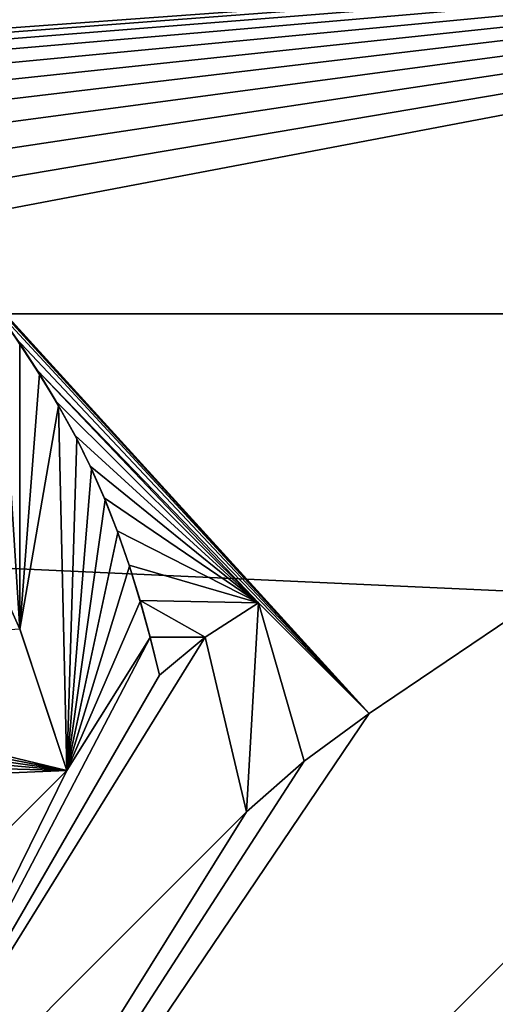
# Model space of a CAD drawing. Header units: millimetres. Extents: x -65 to 65, y -68 to 87.
# Tile 74 of 196: x -7.762 to -6.966, y -8.4 to -6.751. Entities that reach past the tile are written whole.
import ezdxf

# ---------------------------------------------------------------- set-up
doc = ezdxf.new("R2010")
doc.units = ezdxf.units.MM
doc.header["$LTSCALE"] = 65.185185
for name, color, linetype in [('169', 7, 'CONTINUOUS'), ('230', 7, 'CONTINUOUS'), ('339', 7, 'CONTINUOUS'), ('379', 7, 'CONTINUOUS'), ('386', 7, 'CONTINUOUS'), ('387', 7, 'CONTINUOUS'), ('388', 7, 'CONTINUOUS'), ('389', 7, 'CONTINUOUS'), ('390', 7, 'CONTINUOUS'), ('391', 7, 'CONTINUOUS'), ('393', 7, 'CONTINUOUS'), ('395', 7, 'CONTINUOUS')]:
    doc.layers.add(name, color=color, linetype=linetype)

msp = doc.modelspace()

# ---------------------------------------------------------------- linework, layer by layer
at = {"layer": '169', "linetype": 'CONTINUOUS'}
for points in [[(18.0413, -5.6287, 120.9), (-18.0373, -5.6362, 120.9), (17.0842, -7.2392, 120.9), (18.0413, -5.6287, 120.9)], [(-18.0373, -5.6362, 120.9), (-17.0799, -7.2458, 120.9), (17.0842, -7.2392, 120.9), (-18.0373, -5.6362, 120.9)], [(17.0842, -7.2392, 120.9), (-17.0799, -7.2458, 120.9), (15.9851, -8.7545, 120.9), (17.0842, -7.2392, 120.9)], [(-17.0799, -7.2458, 120.9), (-15.9806, -8.7601, 120.9), (15.9851, -8.7545, 120.9), (-17.0799, -7.2458, 120.9)]]:
    msp.add_3dface(points, dxfattribs=at)
at = {"layer": '230', "linetype": 'CONTINUOUS'}
for points in [[(-8.4298, -6.8124, 118.9), (-8.7004, -6.3894, 118.9), (-5.2008, -6.5776, 118.9), (-8.4298, -6.8124, 118.9)], [(-8.5135, -9.8918, 118.9), (-7.177, -7.9128, 118.9), (-5.2008, -6.5776, 118.9), (-8.5135, -9.8918, 118.9)], [(-8.3639, -6.8162, 118.9), (-8.4298, -6.8124, 118.9), (-5.2008, -6.5776, 118.9), (-8.3639, -6.8162, 118.9)], [(-8.3115, -6.8257, 118.9), (-8.3639, -6.8162, 118.9), (-5.2008, -6.5776, 118.9), (-8.3115, -6.8257, 118.9)], [(-8.2602, -6.8418, 118.9), (-8.3115, -6.8257, 118.9), (-5.2008, -6.5776, 118.9), (-8.2602, -6.8418, 118.9)], [(-8.2091, -6.8642, 118.9), (-8.2602, -6.8418, 118.9), (-5.2008, -6.5776, 118.9), (-8.2091, -6.8642, 118.9)], [(-8.1586, -6.8918, 118.9), (-8.2091, -6.8642, 118.9), (-5.2008, -6.5776, 118.9), (-8.1586, -6.8918, 118.9)], [(-8.1093, -6.9237, 118.9), (-8.1586, -6.8918, 118.9), (-5.2008, -6.5776, 118.9), (-8.1093, -6.9237, 118.9)], [(-8.0614, -6.9604, 118.9), (-8.1093, -6.9237, 118.9), (-5.2008, -6.5776, 118.9), (-8.0614, -6.9604, 118.9)], [(-8.0145, -7.002, 118.9), (-8.0614, -6.9604, 118.9), (-5.2008, -6.5776, 118.9), (-8.0145, -7.002, 118.9)], [(-7.9684, -7.0472, 118.9), (-8.0145, -7.002, 118.9), (-5.2008, -6.5776, 118.9), (-7.9684, -7.0472, 118.9)], [(-7.9228, -7.0949, 118.9), (-7.9684, -7.0472, 118.9), (-5.2008, -6.5776, 118.9), (-7.9228, -7.0949, 118.9)], [(-7.177, -7.9128, 118.9), (-7.9228, -7.0949, 118.9), (-5.2008, -6.5776, 118.9), (-7.177, -7.9128, 118.9)], [(-8.3307, -10.0746, 118.9), (-5.018, -6.7604, 118.9), (-2.5, -10, 118.9), (-8.3307, -10.0746, 118.9)], [(-7.8773, -7.1449, 118.9), (-7.9228, -7.0949, 118.9), (-7.177, -7.9128, 118.9), (-7.8773, -7.1449, 118.9)], [(-7.8399, -7.189, 118.9), (-7.8773, -7.1449, 118.9), (-7.177, -7.9128, 118.9), (-7.8399, -7.189, 118.9)], [(-7.8034, -7.2354, 118.9), (-7.8399, -7.189, 118.9), (-7.177, -7.9128, 118.9), (-7.8034, -7.2354, 118.9)], [(-7.7683, -7.2846, 118.9), (-7.8034, -7.2354, 118.9), (-7.177, -7.9128, 118.9), (-7.7683, -7.2846, 118.9)], [(-7.7343, -7.3364, 118.9), (-7.7683, -7.2846, 118.9), (-7.177, -7.9128, 118.9), (-7.7343, -7.3364, 118.9)], [(-7.7011, -7.3907, 118.9), (-7.7343, -7.3364, 118.9), (-7.3621, -7.7277, 118.9), (-7.7011, -7.3907, 118.9)], [(-7.3621, -7.7277, 118.9), (-7.7343, -7.3364, 118.9), (-7.177, -7.9128, 118.9), (-7.3621, -7.7277, 118.9)], [(-7.6695, -7.4476, 118.9), (-7.7011, -7.3907, 118.9), (-7.3621, -7.7277, 118.9), (-7.6695, -7.4476, 118.9)], [(-7.6441, -7.4986, 118.9), (-7.6695, -7.4476, 118.9), (-7.3621, -7.7277, 118.9), (-7.6441, -7.4986, 118.9)], [(-7.6206, -7.5518, 118.9), (-7.6441, -7.4986, 118.9), (-7.3621, -7.7277, 118.9), (-7.6206, -7.5518, 118.9)], [(-7.599, -7.6071, 118.9), (-7.6206, -7.5518, 118.9), (-7.3621, -7.7277, 118.9), (-7.599, -7.6071, 118.9)], [(-7.5789, -7.6644, 118.9), (-7.599, -7.6071, 118.9), (-7.3621, -7.7277, 118.9), (-7.5789, -7.6644, 118.9)], [(-7.5604, -7.7238, 118.9), (-7.5789, -7.6644, 118.9), (-7.3621, -7.7277, 118.9), (-7.5604, -7.7238, 118.9)], [(-7.5436, -7.7853, 118.9), (-7.5604, -7.7238, 118.9), (-7.4515, -7.7851, 118.9), (-7.5436, -7.7853, 118.9)], [(-7.4515, -7.7851, 118.9), (-7.5604, -7.7238, 118.9), (-7.3621, -7.7277, 118.9), (-7.4515, -7.7851, 118.9)], [(-7.7621, -7.7715, 118.9), (-7.6833, -8.0083, 118.9), (-8.4685, -7.8186, 118.9), (-7.7621, -7.7715, 118.9)], [(-7.5283, -7.8488, 118.9), (-7.5436, -7.7853, 118.9), (-7.4515, -7.7851, 118.9), (-7.5283, -7.8488, 118.9)], [(-8.4685, -7.8186, 118.9), (-7.6833, -8.0083, 118.9), (-8.4393, -7.861, 118.9), (-8.4685, -7.8186, 118.9)], [(-8.4393, -7.861, 118.9), (-7.6833, -8.0083, 118.9), (-8.4089, -7.9038, 118.9), (-8.4393, -7.861, 118.9)], [(-7.2859, -7.9927, 118.9), (-7.177, -7.9128, 118.9), (-8.5135, -9.8918, 118.9), (-7.2859, -7.9927, 118.9)], [(-8.4089, -7.9038, 118.9), (-7.6833, -8.0083, 118.9), (-8.3773, -7.9469, 118.9), (-8.4089, -7.9038, 118.9)], [(-8.3773, -7.9469, 118.9), (-7.6833, -8.0083, 118.9), (-8.3445, -7.9906, 118.9), (-8.3773, -7.9469, 118.9)], [(-7.3824, -8.0776, 118.9), (-7.2859, -7.9927, 118.9), (-8.5135, -9.8918, 118.9), (-7.3824, -8.0776, 118.9)], [(-8.3445, -7.9906, 118.9), (-7.6833, -8.0083, 118.9), (-8.3105, -8.0349, 118.9), (-8.3445, -7.9906, 118.9)], [(-7.6833, -8.0083, 118.9), (-8.0414, -8.3664, 118.9), (-8.3105, -8.0349, 118.9), (-7.6833, -8.0083, 118.9)], [(-8.0414, -8.7366, 118.9), (-7.3824, -8.0776, 118.9), (-8.5135, -9.8918, 118.9), (-8.0414, -8.7366, 118.9)]]:
    msp.add_3dface(points, dxfattribs=at)
at = {"layer": '339', "color": 7, "linetype": 'CONTINUOUS', "true_color": 0x303b4f}
for points in [[(-8.5135, -9.8918, 118.4), (-5.2008, -6.5776, 118.4), (-8.3307, -10.0746, 118.4), (-8.5135, -9.8918, 118.4)], [(-5.2008, -6.5776, 118.4), (-5.018, -6.7604, 118.4), (-8.3307, -10.0746, 118.4), (-5.2008, -6.5776, 118.4)], [(-7.8575, -7.558, 118.4), (-7.7959, -7.2455, 118.4), (-7.762, -7.7718, 118.4), (-7.8575, -7.558, 118.4)], [(-7.7959, -7.2455, 118.4), (-7.7619, -7.2937, 118.4), (-7.762, -7.7718, 118.4), (-7.7959, -7.2455, 118.4)], [(-7.7619, -7.2937, 118.4), (-7.729, -7.3445, 118.4), (-7.762, -7.7718, 118.4), (-7.7619, -7.2937, 118.4)], [(-7.729, -7.3445, 118.4), (-7.697, -7.3976, 118.4), (-7.762, -7.7718, 118.4), (-7.729, -7.3445, 118.4)], [(-7.762, -7.7718, 118.4), (-7.697, -7.3976, 118.4), (-7.6833, -8.0083, 118.4), (-7.762, -7.7718, 118.4)], [(-7.697, -7.3976, 118.4), (-7.6665, -7.4532, 118.4), (-7.6833, -8.0083, 118.4), (-7.697, -7.3976, 118.4)], [(-7.6665, -7.4532, 118.4), (-7.6419, -7.5032, 118.4), (-7.6833, -8.0083, 118.4), (-7.6665, -7.4532, 118.4)], [(-7.6419, -7.5032, 118.4), (-7.6191, -7.5555, 118.4), (-7.6833, -8.0083, 118.4), (-7.6419, -7.5032, 118.4)], [(-7.6191, -7.5555, 118.4), (-7.598, -7.6099, 118.4), (-7.6833, -8.0083, 118.4), (-7.6191, -7.5555, 118.4)], [(-7.598, -7.6099, 118.4), (-7.5783, -7.6665, 118.4), (-7.6833, -8.0083, 118.4), (-7.598, -7.6099, 118.4)], [(-7.5783, -7.6665, 118.4), (-7.5602, -7.7252, 118.4), (-7.6833, -8.0083, 118.4), (-7.5783, -7.6665, 118.4)], [(-7.5602, -7.7252, 118.4), (-7.5435, -7.786, 118.4), (-7.6833, -8.0083, 118.4), (-7.5602, -7.7252, 118.4)], [(-7.3621, -7.7277, 118.4), (-7.3824, -8.0776, 118.4), (-7.4515, -7.7851, 118.4), (-7.3621, -7.7277, 118.4)], [(-7.2858, -7.9927, 118.4), (-7.3824, -8.0776, 118.4), (-7.3621, -7.7277, 118.4), (-7.2858, -7.9927, 118.4)], [(-7.177, -7.9128, 118.4), (-7.2858, -7.9927, 118.4), (-7.3621, -7.7277, 118.4), (-7.177, -7.9128, 118.4)], [(-7.4515, -7.7851, 118.4), (-7.3824, -8.0776, 118.4), (-8.0414, -8.7366, 118.4), (-7.4515, -7.7851, 118.4)], [(-7.5283, -7.8488, 118.4), (-7.4515, -7.7851, 118.4), (-8.0414, -8.7366, 118.4), (-7.5283, -7.8488, 118.4)], [(-7.5435, -7.786, 118.4), (-7.5283, -7.8488, 118.4), (-8.0414, -8.7366, 118.4), (-7.5435, -7.786, 118.4)], [(-7.5435, -7.786, 118.4), (-8.0414, -8.7366, 118.4), (-7.6833, -8.0083, 118.4), (-7.5435, -7.786, 118.4)], [(-8.0414, -8.7366, 118.4), (-8.0414, -8.3664, 118.4), (-7.6833, -8.0083, 118.4), (-8.0414, -8.7366, 118.4)]]:
    msp.add_3dface(points, dxfattribs=at)
at = {"layer": '379', "linetype": 'CONTINUOUS'}
for points in [[(-7.3824, -8.0776, 118.9), (-8.0414, -8.7366, 118.9), (-7.3824, -8.0776, 118.4), (-7.3824, -8.0776, 118.9)], [(-7.3824, -8.0776, 118.4), (-8.0414, -8.7366, 118.9), (-8.0414, -8.7366, 118.4), (-7.3824, -8.0776, 118.4)]]:
    msp.add_3dface(points, dxfattribs=at)
at = {"layer": '386', "linetype": 'CONTINUOUS'}
for points in [[(-7.7683, -7.2846, 118.9), (-7.7619, -7.2937, 118.4), (-7.7959, -7.2455, 118.4), (-7.7683, -7.2846, 118.9)], [(-7.7683, -7.2846, 118.9), (-7.7343, -7.3364, 118.9), (-7.7619, -7.2937, 118.4), (-7.7683, -7.2846, 118.9)], [(-7.7343, -7.3364, 118.9), (-7.729, -7.3445, 118.4), (-7.7619, -7.2937, 118.4), (-7.7343, -7.3364, 118.9)], [(-7.7343, -7.3364, 118.9), (-7.7011, -7.3907, 118.9), (-7.729, -7.3445, 118.4), (-7.7343, -7.3364, 118.9)], [(-7.7011, -7.3907, 118.9), (-7.697, -7.3976, 118.4), (-7.729, -7.3445, 118.4), (-7.7011, -7.3907, 118.9)], [(-7.7011, -7.3907, 118.9), (-7.6695, -7.4476, 118.9), (-7.697, -7.3976, 118.4), (-7.7011, -7.3907, 118.9)], [(-7.6695, -7.4476, 118.9), (-7.6665, -7.4532, 118.4), (-7.697, -7.3976, 118.4), (-7.6695, -7.4476, 118.9)], [(-7.6695, -7.4476, 118.9), (-7.6441, -7.4986, 118.9), (-7.6665, -7.4532, 118.4), (-7.6695, -7.4476, 118.9)], [(-7.6441, -7.4986, 118.9), (-7.6419, -7.5032, 118.4), (-7.6665, -7.4532, 118.4), (-7.6441, -7.4986, 118.9)], [(-7.6441, -7.4986, 118.9), (-7.6206, -7.5518, 118.9), (-7.6419, -7.5032, 118.4), (-7.6441, -7.4986, 118.9)], [(-7.6206, -7.5518, 118.9), (-7.6191, -7.5555, 118.4), (-7.6419, -7.5032, 118.4), (-7.6206, -7.5518, 118.9)], [(-7.6206, -7.5518, 118.9), (-7.599, -7.6071, 118.9), (-7.6191, -7.5555, 118.4), (-7.6206, -7.5518, 118.9)], [(-7.599, -7.6071, 118.9), (-7.598, -7.6099, 118.4), (-7.6191, -7.5555, 118.4), (-7.599, -7.6071, 118.9)], [(-7.599, -7.6071, 118.9), (-7.5789, -7.6644, 118.9), (-7.598, -7.6099, 118.4), (-7.599, -7.6071, 118.9)], [(-7.5789, -7.6644, 118.9), (-7.5783, -7.6665, 118.4), (-7.598, -7.6099, 118.4), (-7.5789, -7.6644, 118.9)], [(-7.5789, -7.6644, 118.9), (-7.5604, -7.7238, 118.9), (-7.5783, -7.6665, 118.4), (-7.5789, -7.6644, 118.9)], [(-7.5604, -7.7238, 118.9), (-7.5602, -7.7252, 118.4), (-7.5783, -7.6665, 118.4), (-7.5604, -7.7238, 118.9)], [(-7.5604, -7.7238, 118.9), (-7.5436, -7.7853, 118.9), (-7.5602, -7.7252, 118.4), (-7.5604, -7.7238, 118.9)], [(-7.5436, -7.7853, 118.9), (-7.5435, -7.786, 118.4), (-7.5602, -7.7252, 118.4), (-7.5436, -7.7853, 118.9)], [(-7.5436, -7.7853, 118.9), (-7.5283, -7.8488, 118.9), (-7.5435, -7.786, 118.4), (-7.5436, -7.7853, 118.9)], [(-7.5283, -7.8488, 118.9), (-7.5283, -7.8488, 118.4), (-7.5435, -7.786, 118.4), (-7.5283, -7.8488, 118.9)]]:
    msp.add_3dface(points, dxfattribs=at)
at = {"layer": '387', "linetype": 'CONTINUOUS'}
for points in [[(-7.4515, -7.7851, 118.9), (-7.3621, -7.7277, 118.9), (-7.4515, -7.7851, 118.4), (-7.4515, -7.7851, 118.9)], [(-7.3621, -7.7277, 118.9), (-7.3621, -7.7277, 118.4), (-7.4515, -7.7851, 118.4), (-7.3621, -7.7277, 118.9)], [(-7.5283, -7.8488, 118.9), (-7.4515, -7.7851, 118.9), (-7.5283, -7.8488, 118.4), (-7.5283, -7.8488, 118.9)], [(-7.4515, -7.7851, 118.9), (-7.4515, -7.7851, 118.4), (-7.5283, -7.8488, 118.4), (-7.4515, -7.7851, 118.9)]]:
    msp.add_3dface(points, dxfattribs=at)
at = {"layer": '388', "linetype": 'CONTINUOUS'}
for points in [[(-7.3621, -7.7277, 118.9), (-7.177, -7.9128, 118.9), (-7.3621, -7.7277, 118.4), (-7.3621, -7.7277, 118.9)], [(-7.177, -7.9128, 118.9), (-7.177, -7.9128, 118.4), (-7.3621, -7.7277, 118.4), (-7.177, -7.9128, 118.9)]]:
    msp.add_3dface(points, dxfattribs=at)
at = {"layer": '389', "linetype": 'CONTINUOUS'}
for points in [[(-7.177, -7.9128, 118.9), (-7.2859, -7.9927, 118.9), (-7.177, -7.9128, 118.4), (-7.177, -7.9128, 118.9)], [(-7.2859, -7.9927, 118.9), (-7.2858, -7.9927, 118.4), (-7.177, -7.9128, 118.4), (-7.2859, -7.9927, 118.9)], [(-7.2859, -7.9927, 118.9), (-7.3824, -8.0776, 118.9), (-7.2858, -7.9927, 118.4), (-7.2859, -7.9927, 118.9)], [(-7.3824, -8.0776, 118.9), (-7.3824, -8.0776, 118.4), (-7.2858, -7.9927, 118.4), (-7.3824, -8.0776, 118.9)]]:
    msp.add_3dface(points, dxfattribs=at)
at = {"layer": '390', "linetype": 'CONTINUOUS'}
for points in [[(-8.0414, -8.3664, 118.9), (-7.6833, -8.0083, 118.9), (-8.0414, -8.3664, 118.4), (-8.0414, -8.3664, 118.9)], [(-8.0414, -8.3664, 118.4), (-7.6833, -8.0083, 118.9), (-7.6833, -8.0083, 118.4), (-8.0414, -8.3664, 118.4)]]:
    msp.add_3dface(points, dxfattribs=at)
at = {"layer": '391', "linetype": 'CONTINUOUS'}
for points in [[(-7.7621, -7.7715, 118.9), (-7.8575, -7.558, 118.4), (-7.762, -7.7718, 118.4), (-7.7621, -7.7715, 118.9)], [(-7.6833, -8.0083, 118.9), (-7.7621, -7.7715, 118.9), (-7.6833, -8.0083, 118.4), (-7.6833, -8.0083, 118.9)], [(-7.7621, -7.7715, 118.9), (-7.762, -7.7718, 118.4), (-7.6833, -8.0083, 118.4), (-7.7621, -7.7715, 118.9)]]:
    msp.add_3dface(points, dxfattribs=at)
at = {"layer": '393', "linetype": 'CONTINUOUS'}
for points in [[(-5.018, -6.7604, 118.9), (-8.3307, -10.0746, 118.9), (-5.018, -6.7604, 118.4), (-5.018, -6.7604, 118.9)], [(-5.018, -6.7604, 118.4), (-8.3307, -10.0746, 118.9), (-8.3307, -10.0746, 118.4), (-5.018, -6.7604, 118.4)]]:
    msp.add_3dface(points, dxfattribs=at)
at = {"layer": '395', "linetype": 'CONTINUOUS'}
for points in [[(-8.5135, -9.8918, 118.9), (-5.2008, -6.5776, 118.9), (-8.5135, -9.8918, 118.4), (-8.5135, -9.8918, 118.9)], [(-5.2008, -6.5776, 118.9), (-5.2008, -6.5776, 118.4), (-8.5135, -9.8918, 118.4), (-5.2008, -6.5776, 118.9)]]:
    msp.add_3dface(points, dxfattribs=at)

doc.saveas('drawing.dxf')
